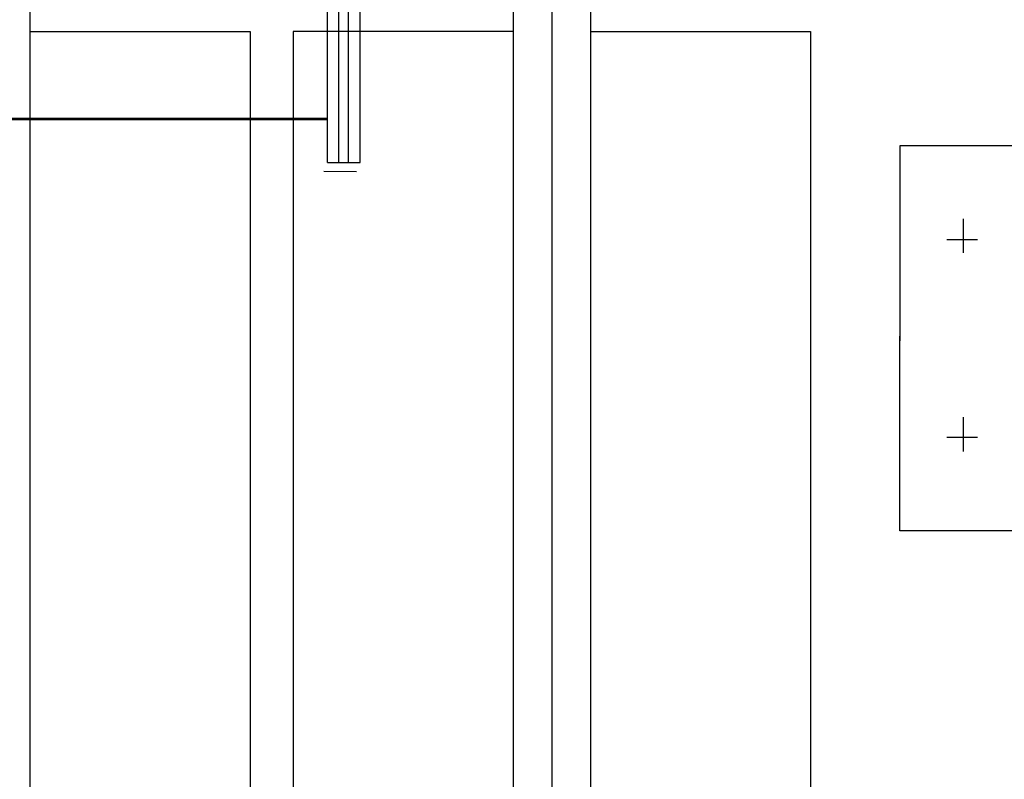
# Model space of a CAD drawing. Extents: x -11758 to 4934791, y -233543 to 1826789.
# Tile 204 of 256: x 2137208 to 2138128, y 42631 to 43341. Entities that reach past the tile are written whole.
import ezdxf

# ---------------------------------------------------------------- set-up
doc = ezdxf.new("R2010")
doc.units = 0
doc.header["$LTSCALE"] = 800
doc.header["$MEASUREMENT"] = 0
doc.layers.add('KEY PLAN', color=251, linetype='CONTINUOUS')

# ---------------------------------------------------------------- blocks, each defined once
blk = doc.blocks.new('UTCOMBINE')
at = {"layer": 'KEY PLAN'}
for p, q in [((-709956.4, 45726.59, 0), (-709956.4, 46828.94, 0)), ((-709956.4, 45726.59, 0), (-709956.4, 46828.94, 0)), ((-709956.4, 45726.59, 0), (-709956.4, 46828.94, 0)), ((-709956.4, 45726.59, 0), (-709956.4, 46828.94, 0)), ((-709920.4, 45220.29, 0), (-709920.4, 46829.58, 0)), ((-709884.4, 45726.59, 0), (-709884.4, 46828.94, 0)), ((-709433.1, 45726.59, 0), (-709433.1, 46828.94, 0)), ((-709433.1, 45726.59, 0), (-709433.1, 46828.94, 0)), ((-709433.1, 45726.59, 0), (-709433.1, 46828.94, 0)), ((-709433.1, 45726.59, 0), (-709433.1, 46828.94, 0)), ((-710162.02, 45383.96, 0), (-710162.02, 46783.94, 0)), ((-709678.78, 45383.96, 0), (-709678.78, 46783.94, 0)), ((-709678.78, 45383.96, 0), (-709678.78, 46783.94, 0)), ((-709638.72, 45383.96, 0), (-709638.72, 46783.94, 0)), ((-709920.4, 45382.89, 0), (-709920.4, 46624.11, 0)), ((-710604.79, 45850.41, 0), (-710245.23, 45850.41, 0)), ((-710245.23, 45850.41, 0), (-710245.23, 45668.4, 0)), ((-710304.64, 45744.24, 0), (-710304.64, 45776.2, 0)), ((-710289.17, 45762.9, 0), (-710317.97, 45762.9, 0)), ((-709956.4, 45299.19, 0), (-709956.4, 45726.59, 0)), ((-709884.4, 45299.19, 0), (-709884.4, 45726.59, 0)), ((-709433.1, 45299.19, 0), (-709433.1, 45726.59, 0)), ((-710245.23, 45490.85, 0), (-710245.23, 45672.86, 0)), ((-710304.64, 45558.9, 0), (-710304.64, 45590.85, 0)), ((-710289.17, 45578.36, 0), (-710317.97, 45578.36, 0)), ((-709707.49, 45514.54, 0), (-709738.09, 45514.7, 0)), ((-709741.42, 45506.37, 0), (-709741.42, 44876.37, 0)), ((-709710.82, 45506.37, 0), (-709741.42, 45506.37, 0)), ((-709730.62, 45506.37, 0), (-709730.62, 44876.37, 0)), ((-709721.62, 45506.37, 0), (-709721.62, 44876.37, 0)), ((-709710.82, 45506.37, 0), (-709710.82, 44876.37, 0)), ((-710604.79, 45490.85, 0), (-710245.23, 45490.85, 0)), ((-708360.82, 45466.14, 0), (-709710.82, 45466.14, 0)), ((-708360.82, 45466.14, 0), (-709710.82, 45466.14, 0)), ((-708360.82, 45465.14, 0), (-709710.82, 45465.14, 0)), ((-709956.4, 45383.96, 0), (-710162.02, 45383.96, 0)), ((-709884.4, 45383.96, 0), (-709678.78, 45383.96, 0)), ((-709433.1, 45383.96, 0), (-709638.72, 45383.96, 0))]:
    blk.add_line(p, q, dxfattribs=at)

msp = doc.modelspace()

# ---------------------------------------------------------------- block references
at = {"layer": 'KEY PLAN', "rotation": 180}
msp.add_blockref('UTCOMBINE', (1427784.7, 88713.58, 0), dxfattribs=at)

doc.saveas('drawing.dxf')
